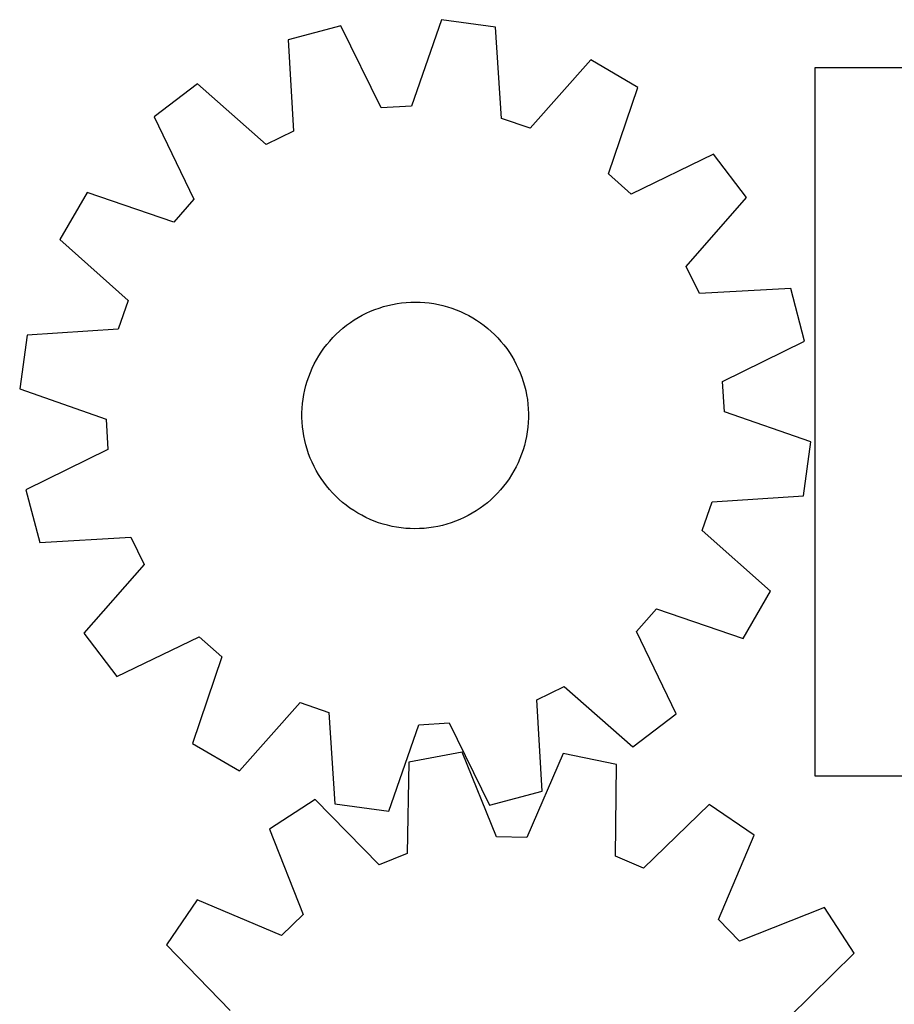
# Model space of a CAD drawing. Header units: millimetres. Extents: x 7 to 1243, y 7 to 1514.
# Tile 15 of 28: x 9 to 194, y 1077 to 1285. Entities that reach past the tile are written whole.
import ezdxf

# ---------------------------------------------------------------- set-up
doc = ezdxf.new("R2010")
doc.units = ezdxf.units.MM
doc.layers.add('CUT', color=7, linetype='CONTINUOUS', true_color=0x000000)

msp = doc.modelspace()

# ---------------------------------------------------------------- linework, layer by layer
at = {"layer": 'CUT'}
for p, q in [((98.003873, 1285.396612), (91.629692, 1267.098737)), ((109.434535, 1283.839235), (98.003873, 1285.396612)), ((76.660354, 1284.094374), (65.503816, 1281.158878)), ((85.211798, 1266.70716), (76.660354, 1284.094374)), ((110.68124, 1264.503047), (109.434535, 1283.839235)), ((65.503816, 1281.158878), (66.617135, 1261.814553)), ((129.65172, 1276.874534), (116.760451, 1262.408795)), ((139.616292, 1271.06138), (129.65172, 1276.874534)), ((237.123655, 1275.228823), (177.123655, 1275.228823)), ((177.123655, 1275.228823), (177.123655, 1125.228823)), ((46.283321, 1271.787957), (37.09939, 1264.80649)), ((60.837624, 1258.996762), (46.283321, 1271.787957)), ((133.368459, 1252.719979), (139.616292, 1271.06138)), ((91.629692, 1267.098737), (85.211798, 1266.70716)), ((37.09939, 1264.80649), (45.530715, 1247.360712)), ((116.760451, 1262.408795), (110.68124, 1264.503047)), ((66.617135, 1261.814553), (60.837624, 1258.996762)), ((155.62926, 1256.890054), (138.183482, 1248.458729)), ((162.610727, 1247.706123), (155.62926, 1256.890054)), ((138.183482, 1248.458729), (133.368459, 1252.719979)), ((22.928064, 1248.793522), (17.11491, 1238.82895)), ((41.269466, 1242.54569), (22.928064, 1248.793522)), ((45.530715, 1247.360712), (41.269466, 1242.54569)), ((149.819531, 1233.15182), (162.610727, 1247.706123)), ((17.11491, 1238.82895), (31.580649, 1225.937681)), ((152.637322, 1227.372309), (149.819531, 1233.15182)), ((171.981648, 1228.485628), (152.637322, 1227.372309)), ((174.917144, 1217.32909), (171.981648, 1228.485628)), ((31.580649, 1225.937681), (29.486397, 1219.858471)), ((83.838775, 1224.002098), (84.760334, 1224.33289)), ((84.760334, 1224.33289), (85.694619, 1224.625818)), ((85.694619, 1224.625818), (86.640074, 1224.880394)), ((86.640074, 1224.880394), (87.595127, 1225.096195)), ((87.595127, 1225.096195), (88.558187, 1225.27286)), ((88.558187, 1225.27286), (89.527651, 1225.410097)), ((89.527651, 1225.410097), (90.501906, 1225.507677)), ((90.501906, 1225.507677), (91.479331, 1225.565437)), ((91.479331, 1225.565437), (92.458298, 1225.58328)), ((92.458298, 1225.58328), (93.437179, 1225.561179)), ((93.437179, 1225.561179), (94.414343, 1225.499169)), ((94.414343, 1225.499169), (95.388164, 1225.397353)), ((95.388164, 1225.397353), (96.357023, 1225.255901)), ((96.357023, 1225.255901), (97.319305, 1225.075048)), ((97.319305, 1225.075048), (98.27341, 1224.855096)), ((98.27341, 1224.855096), (99.21775, 1224.59641)), ((99.21775, 1224.59641), (100.150752, 1224.299421)), ((100.150752, 1224.299421), (101.070863, 1223.964624)), ((79.474664, 1221.801591), (80.3101, 1222.312221)), ((80.3101, 1222.312221), (81.165668, 1222.788349)), ((81.165668, 1222.788349), (82.039945, 1223.229184)), ((82.039945, 1223.229184), (82.931475, 1223.633991)), ((82.931475, 1223.633991), (83.838775, 1224.002098)), ((101.070863, 1223.964624), (101.976554, 1223.592575)), ((101.976554, 1223.592575), (102.866315, 1223.183894)), ((102.866315, 1223.183894), (103.738666, 1222.739261)), ((103.738666, 1222.739261), (104.592155, 1222.259416)), ((104.592155, 1222.259416), (105.425362, 1221.745158)), ((76.361507, 1219.43189), (77.102877, 1220.071473)), ((77.102877, 1220.071473), (77.869717, 1220.680284)), ((77.869717, 1220.680284), (78.660752, 1221.25731)), ((78.660752, 1221.25731), (79.474664, 1221.801591)), ((105.425362, 1221.745158), (106.2369, 1221.197342)), ((106.2369, 1221.197342), (107.025417, 1220.616881)), ((107.025417, 1220.616881), (107.789602, 1220.00474)), ((107.789602, 1220.00474), (108.528183, 1219.361939)), ((10.15021, 1218.611765), (8.592832, 1207.181103)), ((29.486397, 1219.858471), (10.15021, 1218.611765)), ((74.302338, 1217.339401), (74.960072, 1218.064716)), ((74.960072, 1218.064716), (75.646842, 1218.762599)), ((75.646842, 1218.762599), (76.361507, 1219.43189)), ((108.528183, 1219.361939), (109.23993, 1218.689546)), ((109.23993, 1218.689546), (109.923659, 1217.988683)), ((109.923659, 1217.988683), (110.578232, 1217.260514)), ((72.514056, 1215.011155), (73.078311, 1215.811349)), ((73.078311, 1215.811349), (73.674736, 1216.587862)), ((73.674736, 1216.587862), (74.302338, 1217.339401)), ((110.578232, 1217.260514), (111.202559, 1216.506252)), ((111.202559, 1216.506252), (111.795601, 1215.727153)), ((157.52993, 1208.777646), (174.917144, 1217.32909)), ((71.485753, 1213.345088), (71.982908, 1214.188612)), ((71.982908, 1214.188612), (72.514056, 1215.011155)), ((111.795601, 1215.727153), (112.356371, 1214.924512)), ((112.356371, 1214.924512), (112.883936, 1214.099667)), ((112.883936, 1214.099667), (113.377418, 1213.253989)), ((70.206225, 1210.702836), (70.596672, 1211.600749)), ((70.596672, 1211.600749), (71.023418, 1212.481988)), ((71.023418, 1212.481988), (71.485753, 1213.345088)), ((113.377418, 1213.253989), (113.835995, 1212.388886)), ((113.835995, 1212.388886), (114.258904, 1211.505799)), ((69.53677, 1208.862996), (69.852729, 1209.789745)), ((69.852729, 1209.789745), (70.206225, 1210.702836)), ((114.258904, 1211.505799), (114.645442, 1210.606197)), ((114.645442, 1210.606197), (114.994964, 1209.691577)), ((114.994964, 1209.691577), (115.306889, 1208.763462)), ((69.019506, 1206.97471), (69.258875, 1207.924129)), ((69.258875, 1207.924129), (69.53677, 1208.862996)), ((115.306889, 1208.763462), (115.580698, 1207.823396)), ((115.580698, 1207.823396), (115.815935, 1206.872944)), ((157.921506, 1202.359753), (157.52993, 1208.777646)), ((8.592832, 1207.181103), (26.890707, 1200.806922)), ((68.657876, 1205.050545), (68.819062, 1206.016317)), ((68.819062, 1206.016317), (69.019506, 1206.97471)), ((115.815935, 1206.872944), (116.012209, 1205.913688)), ((116.012209, 1205.913688), (116.169193, 1204.947225)), ((68.454287, 1203.103307), (68.536217, 1204.079003)), ((68.536217, 1204.079003), (68.657876, 1205.050545)), ((116.169193, 1204.947225), (116.286626, 1203.975163)), ((116.286626, 1203.975163), (116.364311, 1202.99912)), ((68.410093, 1201.145954), (68.412222, 1202.125081)), ((68.412222, 1202.125081), (68.454287, 1203.103307)), ((116.364311, 1202.99912), (116.402121, 1202.020721)), ((116.402121, 1202.020721), (116.399992, 1201.041593)), ((176.219382, 1195.985572), (157.921506, 1202.359753)), ((26.890707, 1200.806922), (27.282284, 1194.389028)), ((68.447903, 1200.167554), (68.410093, 1201.145954)), ((68.525588, 1199.191511), (68.447903, 1200.167554)), ((68.643021, 1198.219449), (68.525588, 1199.191511)), ((116.275997, 1199.087671), (116.154338, 1198.116129)), ((116.357927, 1200.063367), (116.275997, 1199.087671)), ((116.399992, 1201.041593), (116.357927, 1200.063367)), ((68.800005, 1197.252986), (68.643021, 1198.219449)), ((68.996279, 1196.29373), (68.800005, 1197.252986)), ((115.993152, 1197.150358), (115.792708, 1196.191965)), ((116.154338, 1198.116129), (115.993152, 1197.150358)), ((69.231516, 1195.343278), (68.996279, 1196.29373)), ((69.505325, 1194.403213), (69.231516, 1195.343278)), ((115.553339, 1195.242545), (115.275444, 1194.303679)), ((115.792708, 1196.191965), (115.553339, 1195.242545)), ((174.662004, 1184.554909), (176.219382, 1195.985572)), ((27.282284, 1194.389028), (9.89507, 1185.837584)), ((69.81725, 1193.475097), (69.505325, 1194.403213)), ((70.166772, 1192.560478), (69.81725, 1193.475097)), ((114.959485, 1193.376929), (114.605988, 1192.463838)), ((115.275444, 1194.303679), (114.959485, 1193.376929)), ((70.55331, 1191.660875), (70.166772, 1192.560478)), ((70.976219, 1190.777788), (70.55331, 1191.660875)), ((71.434796, 1189.912686), (70.976219, 1190.777788)), ((114.215542, 1191.565926), (113.788796, 1190.684686)), ((114.605988, 1192.463838), (114.215542, 1191.565926)), ((71.928277, 1189.067008), (71.434796, 1189.912686)), ((72.455843, 1188.242162), (71.928277, 1189.067008)), ((112.829306, 1188.978063), (112.298158, 1188.155519)), ((113.326461, 1189.821586), (112.829306, 1188.978063)), ((113.788796, 1190.684686), (113.326461, 1189.821586)), ((73.016613, 1187.439522), (72.455843, 1188.242162)), ((73.609655, 1186.660422), (73.016613, 1187.439522)), ((74.233982, 1185.90616), (73.609655, 1186.660422)), ((111.137477, 1186.578813), (110.509876, 1185.827273)), ((111.733902, 1187.355325), (111.137477, 1186.578813)), ((112.298158, 1188.155519), (111.733902, 1187.355325)), ((9.89507, 1185.837584), (12.830566, 1174.681047)), ((74.888555, 1185.177992), (74.233982, 1185.90616)), ((75.572284, 1184.477128), (74.888555, 1185.177992)), ((76.284031, 1183.804736), (75.572284, 1184.477128)), ((109.852142, 1185.101958), (109.165372, 1184.404075)), ((110.509876, 1185.827273), (109.852142, 1185.101958)), ((155.325817, 1183.308204), (174.662004, 1184.554909)), ((77.022612, 1183.161935), (76.284031, 1183.804736)), ((77.786797, 1182.549794), (77.022612, 1183.161935)), ((78.575314, 1181.969333), (77.786797, 1182.549794)), ((106.942497, 1182.486391), (106.151462, 1181.909364)), ((107.709337, 1183.095202), (106.942497, 1182.486391)), ((108.450707, 1183.734785), (107.709337, 1183.095202)), ((109.165372, 1184.404075), (108.450707, 1183.734785)), ((153.231565, 1177.228993), (155.325817, 1183.308204)), ((79.386852, 1181.421517), (78.575314, 1181.969333)), ((80.220059, 1180.907259), (79.386852, 1181.421517)), ((81.073548, 1180.427414), (80.220059, 1180.907259)), ((81.945899, 1179.98278), (81.073548, 1180.427414)), ((103.646546, 1180.378325), (102.772269, 1179.937491)), ((104.502114, 1180.854454), (103.646546, 1180.378325)), ((105.33755, 1181.365083), (104.502114, 1180.854454)), ((106.151462, 1181.909364), (105.33755, 1181.365083)), ((82.83566, 1179.574099), (81.945899, 1179.98278)), ((83.74135, 1179.202051), (82.83566, 1179.574099)), ((84.661462, 1178.867253), (83.74135, 1179.202051)), ((85.594464, 1178.570264), (84.661462, 1178.867253)), ((86.538804, 1178.311579), (85.594464, 1178.570264)), ((87.492909, 1178.091626), (86.538804, 1178.311579)), ((98.17214, 1178.28628), (97.217087, 1178.07048)), ((99.117595, 1178.540856), (98.17214, 1178.28628)), ((100.05188, 1178.833784), (99.117595, 1178.540856)), ((100.973439, 1179.164577), (100.05188, 1178.833784)), ((101.880739, 1179.532683), (100.973439, 1179.164577)), ((102.772269, 1179.937491), (101.880739, 1179.532683)), ((88.455191, 1177.910774), (87.492909, 1178.091626)), ((89.424049, 1177.769322), (88.455191, 1177.910774)), ((90.397871, 1177.667506), (89.424049, 1177.769322)), ((91.375035, 1177.605496), (90.397871, 1177.667506)), ((92.353916, 1177.583394), (91.375035, 1177.605496)), ((93.332883, 1177.601238), (92.353916, 1177.583394)), ((94.310307, 1177.658998), (93.332883, 1177.601238)), ((95.284563, 1177.756577), (94.310307, 1177.658998)), ((96.254027, 1177.893814), (95.284563, 1177.756577)), ((97.217087, 1178.07048), (96.254027, 1177.893814)), ((167.697304, 1164.337725), (153.231565, 1177.228993)), ((12.830566, 1174.681047), (32.174891, 1175.794365)), ((32.174891, 1175.794365), (34.992683, 1170.014855)), ((34.992683, 1170.014855), (22.201487, 1155.460551)), ((161.88415, 1154.373152), (167.697304, 1164.337725)), ((139.281499, 1155.805962), (143.542748, 1160.620985)), ((143.542748, 1160.620985), (161.88415, 1154.373152)), ((22.201487, 1155.460551), (29.182954, 1146.27662)), ((147.712824, 1138.360184), (139.281499, 1155.805962)), ((29.182954, 1146.27662), (46.628732, 1154.707945)), ((46.628732, 1154.707945), (51.443755, 1150.446696)), ((51.443755, 1150.446696), (45.195922, 1132.105295)), ((118.195079, 1141.352122), (123.97459, 1144.169913)), ((123.97459, 1144.169913), (138.528893, 1131.378718)), ((55.160494, 1126.29214), (68.051763, 1140.757879)), ((68.051763, 1140.757879), (74.130973, 1138.663627)), ((119.308398, 1122.007796), (118.195079, 1141.352122)), ((74.130973, 1138.663627), (75.377679, 1119.32744)), ((138.528893, 1131.378718), (147.712824, 1138.360184)), ((86.808341, 1117.770062), (93.182522, 1136.067938)), ((93.182522, 1136.067938), (99.600416, 1136.459514)), ((99.600416, 1136.459514), (108.15186, 1119.0723)), ((45.195922, 1132.105295), (55.160494, 1126.29214)), ((102.382121, 1130.26858), (91.040939, 1128.155984)), ((109.640468, 1112.30309), (102.382121, 1130.26858)), ((123.763742, 1130.008058), (116.069819, 1112.224753)), ((135.050084, 1127.61976), (123.763742, 1130.008058)), ((91.040939, 1128.155984), (90.738057, 1108.782014)), ((134.880827, 1108.244163), (135.050084, 1127.61976)), ((177.123655, 1125.228823), (357.123655, 1125.228823)), ((108.15186, 1119.0723), (119.308398, 1122.007796)), ((71.187199, 1120.214282), (61.517769, 1113.922415)), ((84.768133, 1106.393983), (71.187199, 1120.214282)), ((75.377679, 1119.32744), (86.808341, 1117.770062)), ((154.704429, 1119.196678), (140.790794, 1105.711383)), ((164.217687, 1112.671082), (154.704429, 1119.196678)), ((61.517769, 1113.922415), (68.65204, 1095.907293)), ((116.069819, 1112.224753), (109.640468, 1112.30309)), ((156.646594, 1094.835136), (164.217687, 1112.671082)), ((90.738057, 1108.782014), (84.768133, 1106.393983)), ((140.790794, 1105.711383), (134.880827, 1108.244163)), ((46.214463, 1098.987542), (39.688868, 1089.474284)), ((64.050409, 1091.416449), (46.214463, 1098.987542)), ((179.15256, 1097.367776), (161.137438, 1090.233506)), ((185.444427, 1087.698346), (179.15256, 1097.367776)), ((68.65204, 1095.907293), (64.050409, 1091.416449)), ((161.137438, 1090.233506), (156.646594, 1094.835136)), ((39.688868, 1089.474284), (53.174163, 1075.560649)), ((171.624128, 1074.117412), (185.444427, 1087.698346))]:
    msp.add_line(p, q, dxfattribs=at)

doc.saveas('drawing.dxf')
